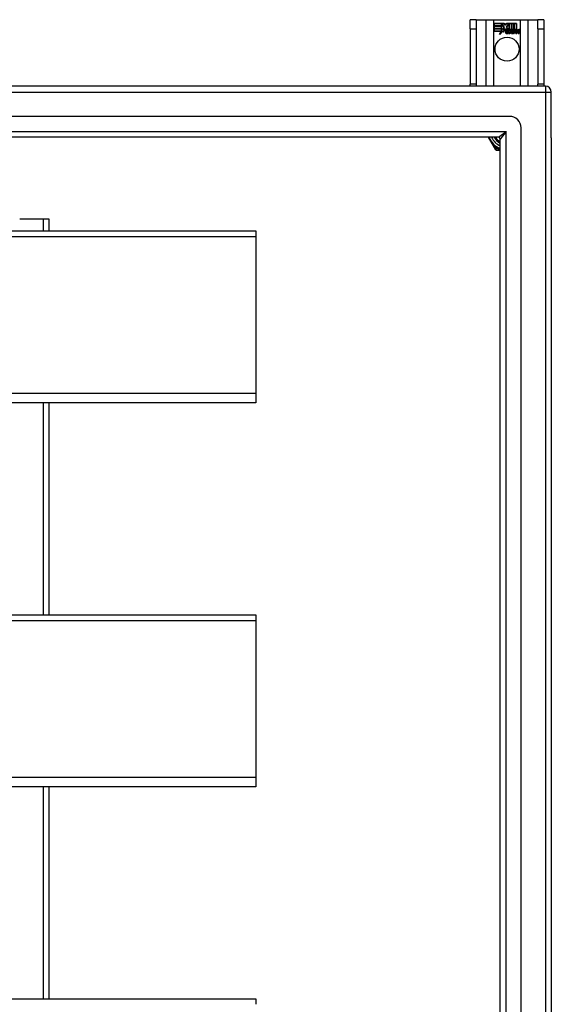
# Model space of a CAD drawing. Header units: inches. Extents: x 80 to 200, y 57 to 89.
# Tile 63 of 63: x 191 to 200, y 72 to 89. Entities that reach past the tile are written whole.
import ezdxf

# ---------------------------------------------------------------- set-up
doc = ezdxf.new("R2010")
doc.units = ezdxf.units.IN
doc.header["$MEASUREMENT"] = 0
doc.layers.add('Visible Edges(ANSI)', color=7, linetype='Continuous', lineweight=25)
doc.layers.add('Visible Tangent Edges(ANSI)', color=7, linetype='Continuous', lineweight=25)

msp = doc.modelspace()

# ---------------------------------------------------------------- linework, layer by layer
at = {"layer": 'Visible Edges(ANSI)'}
for p, q in [((198.82, 88.793), (198.715, 88.793)), ((198.715, 88.637), (198.715, 88.793)), ((198.82, 88.793), (198.82, 88.637)), ((198.82, 88.793), (198.984, 88.793)), ((198.984, 88.793), (199.119, 88.793)), ((199.119, 88.793), (199.561, 88.793)), ((199.124, 88.731), (199.124, 88.692)), ((199.29, 88.731), (199.124, 88.731)), ((199.124, 88.731), (199.291, 88.731)), ((199.124, 88.691), (199.124, 88.731)), ((199.124, 88.692), (199.246, 88.692)), ((199.247, 88.691), (199.124, 88.691)), ((199.124, 88.646), (199.124, 88.686)), ((199.124, 88.686), (199.247, 88.686)), ((199.124, 88.685), (199.124, 88.647)), ((199.246, 88.685), (199.124, 88.685)), ((199.246, 88.692), (199.246, 88.726)), ((199.246, 88.726), (199.251, 88.726)), ((199.246, 88.647), (199.246, 88.685)), ((199.247, 88.726), (199.247, 88.691)), ((199.25, 88.726), (199.247, 88.726)), ((199.247, 88.686), (199.247, 88.646)), ((199.293, 88.663), (199.25, 88.726)), ((199.251, 88.726), (199.294, 88.663)), ((199.313, 88.697), (199.29, 88.731)), ((199.291, 88.731), (199.313, 88.699)), ((199.331, 88.731), (199.313, 88.697)), ((199.313, 88.699), (199.33, 88.731)), ((199.33, 88.731), (199.414, 88.731)), ((199.33, 88.669), (199.373, 88.726)), ((199.413, 88.731), (199.331, 88.731)), ((199.373, 88.726), (199.331, 88.669)), ((199.373, 88.726), (199.377, 88.726)), ((199.376, 88.726), (199.373, 88.726)), ((199.376, 88.63), (199.376, 88.726)), ((199.377, 88.726), (199.377, 88.631)), ((199.413, 88.612), (199.413, 88.731)), ((199.414, 88.731), (199.414, 88.608)), ((199.419, 88.617), (199.419, 88.731)), ((199.419, 88.731), (199.456, 88.731)), ((199.42, 88.731), (199.42, 88.62)), ((199.455, 88.731), (199.42, 88.731)), ((199.455, 88.631), (199.455, 88.731)), ((199.456, 88.731), (199.456, 88.63)), ((199.461, 88.63), (199.461, 88.731)), ((199.461, 88.731), (199.499, 88.731)), ((199.462, 88.731), (199.462, 88.631)), ((199.498, 88.731), (199.462, 88.731)), ((199.498, 88.633), (199.498, 88.731)), ((199.499, 88.731), (199.499, 88.632)), ((199.561, 88.793), (199.696, 88.793)), ((199.696, 88.793), (199.86, 88.793)), ((199.86, 88.637), (199.86, 88.793)), ((199.965, 88.793), (199.86, 88.793)), ((199.965, 88.793), (199.965, 88.637)), ((198.715, 88.637), (198.715, 87.699)), ((198.82, 88.637), (198.82, 87.699)), ((199.124, 88.647), (199.246, 88.647)), ((199.247, 88.646), (199.124, 88.646)), ((199.124, 88.64), (199.247, 88.64)), ((199.124, 88.6), (199.124, 88.64)), ((199.246, 88.639), (199.124, 88.639)), ((199.124, 88.639), (199.124, 88.601)), ((199.124, 88.601), (199.246, 88.601)), ((199.245, 88.6), (199.124, 88.6)), ((199.214, 88.54), (199.245, 88.6)), ((199.268, 88.598), (199.214, 88.54)), ((199.246, 88.601), (199.217, 88.545)), ((199.217, 88.545), (199.269, 88.6)), ((199.246, 88.605), (199.246, 88.639)), ((199.248, 88.605), (199.246, 88.605)), ((199.247, 88.64), (199.247, 88.606)), ((199.247, 88.606), (199.248, 88.606)), ((199.248, 88.606), (199.266, 88.641)), ((199.266, 88.639), (199.248, 88.605)), ((199.266, 88.641), (199.268, 88.628)), ((199.268, 88.627), (199.266, 88.639)), ((199.294, 88.663), (199.268, 88.627)), ((199.268, 88.628), (199.293, 88.663)), ((199.271, 88.58), (199.268, 88.598)), ((199.269, 88.6), (199.271, 88.582)), ((199.271, 88.582), (199.31, 88.637)), ((199.31, 88.636), (199.271, 88.58)), ((199.31, 88.637), (199.319, 88.622)), ((199.319, 88.621), (199.31, 88.636)), ((199.323, 88.589), (199.369, 88.589)), ((199.369, 88.588), (199.323, 88.588)), ((199.356, 88.599), (199.324, 88.599)), ((199.325, 88.599), (199.355, 88.599)), ((199.355, 88.632), (199.33, 88.669)), ((199.331, 88.669), (199.356, 88.631)), ((199.36, 88.562), (199.36, 88.572)), ((199.361, 88.573), (199.361, 88.562)), ((199.368, 88.558), (199.398, 88.593)), ((199.388, 88.558), (199.368, 88.558)), ((199.399, 88.593), (199.369, 88.559)), ((199.369, 88.559), (199.387, 88.559)), ((199.404, 88.63), (199.376, 88.63)), ((199.377, 88.631), (199.405, 88.631)), ((199.398, 88.593), (199.381, 88.627)), ((199.381, 88.627), (199.401, 88.627)), ((199.382, 88.626), (199.399, 88.593)), ((199.401, 88.626), (199.382, 88.626)), ((199.387, 88.559), (199.404, 88.584)), ((199.405, 88.583), (199.388, 88.558)), ((199.401, 88.627), (199.411, 88.604)), ((199.411, 88.603), (199.401, 88.626)), ((199.414, 88.608), (199.404, 88.63)), ((199.404, 88.584), (199.408, 88.584)), ((199.405, 88.631), (199.413, 88.612)), ((199.408, 88.583), (199.405, 88.583)), ((199.408, 88.584), (199.418, 88.559)), ((199.417, 88.558), (199.408, 88.583)), ((199.411, 88.604), (199.414, 88.604)), ((199.414, 88.603), (199.411, 88.603)), ((199.414, 88.604), (199.43, 88.627)), ((199.431, 88.626), (199.414, 88.603)), ((199.437, 88.558), (199.417, 88.558)), ((199.418, 88.559), (199.436, 88.559)), ((199.428, 88.63), (199.419, 88.617)), ((199.42, 88.62), (199.428, 88.631)), ((199.42, 88.594), (199.449, 88.626)), ((199.436, 88.559), (199.42, 88.594)), ((199.451, 88.627), (199.421, 88.594)), ((199.421, 88.594), (199.437, 88.558)), ((199.428, 88.631), (199.455, 88.631)), ((199.456, 88.63), (199.428, 88.63)), ((199.43, 88.627), (199.451, 88.627)), ((199.449, 88.626), (199.431, 88.626)), ((199.446, 88.558), (199.458, 88.627)), ((199.463, 88.558), (199.446, 88.558)), ((199.459, 88.626), (199.447, 88.559)), ((199.447, 88.559), (199.462, 88.559)), ((199.458, 88.627), (199.472, 88.627)), ((199.471, 88.626), (199.459, 88.626)), ((199.477, 88.63), (199.461, 88.63)), ((199.462, 88.631), (199.478, 88.631)), ((199.462, 88.559), (199.467, 88.587)), ((199.467, 88.587), (199.463, 88.558)), ((199.47, 88.614), (199.471, 88.626)), ((199.475, 88.614), (199.47, 88.614)), ((199.472, 88.627), (199.471, 88.615)), ((199.471, 88.615), (199.475, 88.615)), ((199.476, 88.623), (199.477, 88.63)), ((199.478, 88.631), (199.477, 88.625)), ((199.488, 88.558), (199.496, 88.602)), ((199.505, 88.558), (199.488, 88.558)), ((199.497, 88.601), (199.489, 88.559)), ((199.489, 88.559), (199.504, 88.559)), ((199.504, 88.559), (199.509, 88.587)), ((199.51, 88.587), (199.505, 88.558)), ((199.53, 88.558), (199.538, 88.602)), ((199.547, 88.558), (199.53, 88.558)), ((199.539, 88.601), (199.531, 88.559)), ((199.531, 88.559), (199.546, 88.559)), ((199.546, 88.559), (199.554, 88.601)), ((199.555, 88.601), (199.547, 88.558)), ((199.86, 88.637), (199.86, 87.699)), ((199.965, 88.637), (199.965, 87.699)), ((198.715, 87.668), (198.715, 87.699)), ((198.82, 87.699), (198.82, 87.668)), ((199.86, 87.668), (199.86, 87.699)), ((199.965, 87.699), (199.965, 87.668)), ((199.991, 87.668), (140.189, 87.668)), ((200.09, 86.794), (200.09, 87.569)), ((199.381, 87.157), (140.798, 87.157)), ((199.578, 58.377), (199.578, 86.96)), ((199.193, 86.802), (140.987, 86.802)), ((199.023, 86.802), (199.124, 86.627)), ((199.224, 58.565), (199.224, 86.771)), ((200.09, 86.794), (200.09, 58.542)), ((199.124, 86.627), (199.142, 86.595)), ((199.159, 86.586), (199.196, 86.586)), ((199.196, 86.586), (199.224, 86.586)), ((191.491, 85.418), (191.09, 85.418)), ((191.59, 85.418), (191.491, 85.418)), ((191.59, 85.217), (191.59, 85.418)), ((140.956, 85.217), (195.09, 85.217)), ((195.09, 85.217), (195.09, 85.124)), ((195.09, 85.124), (195.09, 82.464)), ((195.09, 82.464), (195.09, 82.308)), ((195.09, 82.308), (140.956, 82.308)), ((191.59, 78.717), (191.59, 82.308)), ((140.956, 78.717), (195.09, 78.717)), ((195.09, 78.717), (195.09, 78.624)), ((195.09, 78.624), (195.09, 75.964)), ((195.09, 75.964), (195.09, 75.808)), ((195.09, 75.808), (140.956, 75.808)), ((191.59, 72.217), (191.59, 75.808)), ((140.956, 72.217), (195.09, 72.217)), ((195.09, 72.217), (195.09, 72.124))]:
    msp.add_line(p, q, dxfattribs=at)
msp.add_circle((199.34, 88.293), 0.203, dxfattribs=at)
for centre, radius, start, end in [((199.356, 88.582), 0.0498, 134.1684, 176.5646), ((199.331, 88.584), 0.0247, 176.5646, 261.5605), ((199.356, 88.582), 0.049, 134.1684, 176.5646), ((199.331, 88.584), 0.0239, 176.5646, 261.5605), ((199.347, 88.591), 0.042, 79.6582, 131.9139), ((199.347, 88.591), 0.0412, 77.079, 133.1785), ((199.347, 88.591), 0.0374, 80.4085, 134.1684), ((199.347, 88.591), 0.0366, 80.3604, 134.1684), ((199.335, 88.585), 0.0127, 160.9907, 244.6784), ((199.335, 88.585), 0.012, 163.5261, 244.6784), ((199.346, 88.597), 0.0217, 109.3797, 175.226), ((199.346, 88.597), 0.021, 109.3797, 172.9975), ((199.338, 88.634), 0.0751, 261.5605, 286.9141), ((199.338, 88.634), 0.0759, 261.5605, 287.3343), ((199.346, 88.609), 0.0391, 244.6784, 290.9242), ((199.346, 88.609), 0.0384, 244.6784, 292.5609), ((199.344, 88.604), 0.0144, 51.1652, 109.3797), ((199.344, 88.604), 0.0137, 51.1652, 109.3797), ((199.345, 88.605), 0.0119, 331.4547, 51.1652), ((199.352, 88.609), 0.019, 23.8445, 85.0802), ((199.352, 88.609), 0.0183, 23.8445, 85.1757), ((199.345, 88.605), 0.0127, 329.421, 51.1652), ((199.337, 88.602), 0.0345, 336.9643, 23.8445), ((199.337, 88.602), 0.0353, 336.1555, 23.8445), ((199.525, 88.576), 0.0589, 147.5992, 170), ((199.525, 88.576), 0.0581, 147.5992, 170), ((199.5, 88.599), 0.03, 89.4776, 147.4114), ((199.5, 88.599), 0.0293, 89.4776, 148.2123), ((199.489, 88.599), 0.0165, 96.03, 147.5992), ((199.498, 88.602), 0.03, 88.7952, 136.5849), ((199.489, 88.599), 0.0157, 96.03, 147.5992), ((199.498, 88.602), 0.0307, 90.2222, 132.7339), ((199.488, 88.607), 0.00825, 23.5571, 96.03), ((199.488, 88.607), 0.0075, 23.5571, 96.03), ((199.481, 88.604), 0.0154, 350, 23.5571), ((199.481, 88.604), 0.0161, 350, 23.5571), ((199.5, 88.616), 0.0127, 16.9928, 89.4776), ((199.5, 88.616), 0.0119, 16.9928, 89.4776), ((199.567, 88.577), 0.0589, 148.5524, 170.8204), ((199.567, 88.577), 0.0581, 148.5584, 170.8257), ((199.478, 88.609), 0.036, 3.6169, 16.9928), ((199.478, 88.609), 0.0353, 357.7769, 16.9928), ((199.541, 88.598), 0.0299, 89.6788, 160.8136), ((199.541, 88.598), 0.0307, 89.6788, 153.9508), ((199.531, 88.599), 0.0165, 96.1027, 147.6301), ((199.531, 88.599), 0.0157, 96.1027, 147.6083), ((199.53, 88.607), 0.00825, 23.5487, 96.1027), ((199.53, 88.607), 0.0075, 23.5487, 96.1027), ((199.523, 88.604), 0.0154, 349.9922, 23.5487), ((199.523, 88.604), 0.0161, 350.0076, 23.5487), ((199.542, 88.615), 0.0131, 18.4748, 89.6788), ((199.542, 88.615), 0.0124, 18.4748, 89.6788), ((199.52, 88.608), 0.0353, 349, 18.4748), ((199.52, 88.608), 0.036, 349, 18.4748), ((199.991, 87.569), 0.099, 0, 90), ((199.381, 86.96), 0.197, 0, 90), ((199.34, 86.918), 0.325, 200.9514, 249.0486), ((199.34, 86.918), 0.226, 210.8668, 239.1332), ((199.193, 86.771), 0.031, 0, 90), ((199.159, 86.605), 0.0197, 210, 270)]:
    msp.add_arc(centre, radius, start, end, dxfattribs=at)
at = {"layer": 'Visible Tangent Edges(ANSI)'}
for p, q in [((198.984, 88.793), (198.984, 87.668)), ((199.119, 87.668), (199.119, 88.793)), ((199.561, 88.793), (199.561, 87.668)), ((199.696, 87.668), (199.696, 88.793)), ((198.715, 88.637), (198.82, 88.637)), ((199.86, 88.637), (199.965, 88.637)), ((198.82, 87.699), (198.715, 87.699)), ((199.965, 87.699), (199.86, 87.699)), ((140.189, 87.569), (199.991, 87.569)), ((199.991, 87.668), (199.991, 87.569)), ((199.991, 87.569), (199.991, 57.767)), ((199.991, 87.569), (200.09, 87.569)), ((140.857, 86.901), (199.323, 86.901)), ((199.193, 86.802), (199.323, 86.901)), ((199.323, 86.901), (199.224, 86.771)), ((199.323, 58.435), (199.323, 86.901)), ((199.124, 86.627), (199.141, 86.637)), ((199.159, 86.605), (199.141, 86.637)), ((199.159, 86.605), (199.142, 86.595)), ((199.159, 86.586), (199.159, 86.605)), ((199.196, 86.605), (199.159, 86.605)), ((199.196, 86.586), (199.196, 86.605)), ((191.491, 85.217), (191.491, 85.418)), ((140.956, 85.124), (195.09, 85.124)), ((195.09, 82.464), (140.956, 82.464)), ((191.491, 78.717), (191.491, 82.308)), ((140.956, 78.624), (195.09, 78.624)), ((195.09, 75.964), (140.956, 75.964)), ((191.491, 72.217), (191.491, 75.808))]:
    msp.add_line(p, q, dxfattribs=at)
at = {"layer": 'Visible Tangent Edges(ANSI)', "flags": 128}
for points in [[(199.141, 86.637), (199.136, 86.643), (199.13, 86.649), (199.125, 86.655), (199.12, 86.661), (199.115, 86.667), (199.11, 86.673), (199.105, 86.68), (199.1, 86.686), (199.095, 86.693), (199.09, 86.7), (199.085, 86.706), (199.081, 86.713), (199.076, 86.72), (199.071, 86.727), (199.067, 86.735), (199.062, 86.742), (199.058, 86.749), (199.053, 86.757), (199.049, 86.764), (199.045, 86.772), (199.041, 86.779), (199.037, 86.787), (199.033, 86.795), (199.03, 86.802)], [(199.224, 86.6), (199.222, 86.6), (199.221, 86.6), (199.22, 86.601), (199.219, 86.601), (199.218, 86.601), (199.217, 86.601), (199.215, 86.601), (199.214, 86.602), (199.213, 86.602), (199.212, 86.602), (199.211, 86.602), (199.21, 86.603), (199.208, 86.603), (199.207, 86.603), (199.206, 86.603), (199.205, 86.603), (199.204, 86.604), (199.203, 86.604), (199.201, 86.604), (199.2, 86.604), (199.199, 86.605), (199.198, 86.605), (199.197, 86.605), (199.196, 86.605)]]:
    msp.add_lwpolyline(points, dxfattribs=at)
at = {"layer": 'Visible Tangent Edges(ANSI)'}
for radius, start, end in [(0.285, 204.01, 245.99), (0.246, 208.1642, 241.8358), (0.344, 234.6913, 245.3087)]:
    msp.add_arc((199.34, 86.918), radius, start, end, dxfattribs=at)

doc.saveas('drawing.dxf')
